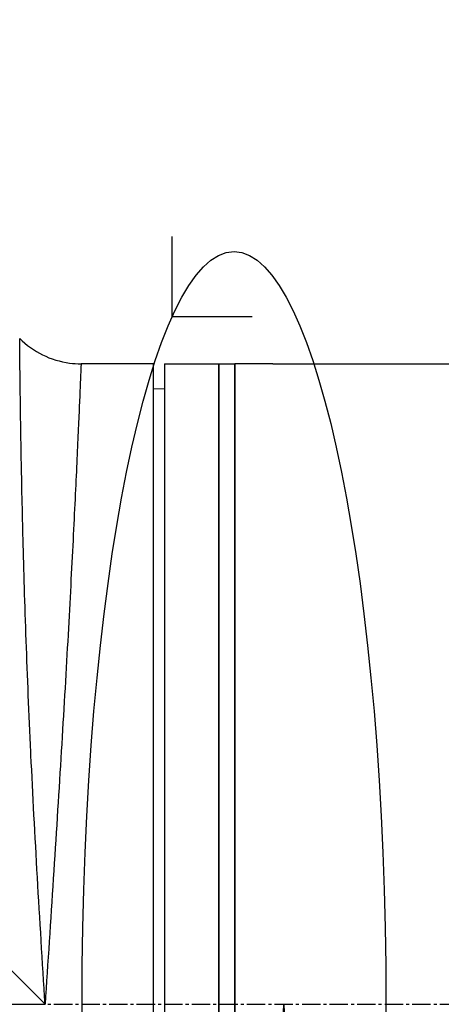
# Model space of a CAD drawing. Header units: millimetres. Extents: x 0 to 4378, y 0 to 2376.
# Tile 109 of 256: x 1558 to 1596, y 771 to 862. Entities that reach past the tile are written whole.
import ezdxf

# ---------------------------------------------------------------- set-up
doc = ezdxf.new("R2010")
doc.units = ezdxf.units.MM
doc.header["$LTSCALE"] = 0.2
doc.linetypes.add('CENTER2', pattern=[1.125, 0.75, -0.125, 0.125, -0.125])
doc.layers.add('02_Center Line', color=1, linetype='CENTER2')
doc.layers.add('13_After Rev.Num.', color=6, linetype='Continuous')
doc.styles.add('Rainbow-5.0 Style', font='malgunsl.ttf')
doc.dimstyles.new('Rainbow-5.0 Style', dxfattribs={"dimtxt": 4, "dimasz": 2.5, "dimexe": 1, "dimexo": 1, "dimgap": 1, "dimtad": 1, "dimdsep": 46, "dimtxsty": 'Rainbow-5.0 Style', "dimcen": 0, "dimclrd": 251, "dimclre": 251, "dimclrt": 7, "dimazin": 3, "dimtp": 0.1, "dimtm": 0.1, "dimtfac": 0.61, "dimtmove": 0, "dimatfit": 3, "dimfxl": 1, "dimlwd": -1, "dimlwe": -1, "dimarcsym": 1})

# ---------------------------------------------------------------- blocks, each defined once
blk = doc.blocks.new('*D153')
at = {"color": 251, "linetype": 'ByBlock', "transparency": 16777216}
for p, q in [((1496.646, 979.957), (1496.646, 952.291)), ((1645.046, 826.01), (1645.046, 960.291)), ((1506.646, 956.291), (1635.046, 956.291))]:
    blk.add_line(p, q, dxfattribs=at)
at = {"color": 251, "transparency": 16777216}
for points in [[(1506.646, 957.958), (1506.646, 954.624), (1496.646, 956.291)], [(1635.046, 957.958), (1635.046, 954.624), (1645.046, 956.291)]]:
    blk.add_solid(points, dxfattribs=at)
at = {"layer": 'Defpoints', "color": 0, "transparency": 16777216}
for p in [(1496.646, 983.957), (1645.046, 956.291), (1645.046, 822.01)]:
    blk.add_point(p, dxfattribs=at)
at = {"color": 7, "transparency": 16777216, "insert": (1570.846, 968.612), "char_height": 16, "attachment_point": 5, "style": 'Rainbow-5.0 Style'}
blk.add_mtext('148.4', dxfattribs=at)
blk = doc.blocks.new('Blk$A47R2-4W24B')
for p, q in [((-148.4, 232.4), (-85.2, 169.2)), ((-78.7, 228.2), (-81.886, 228.2)), ((-75.2, 228.198), (-78.2, 228.198)), ((-75.2, 110.202), (-75.2, 228.198)), ((-74.2, 228.2), (-74.2, 110.2)), ((-74.2, 228.2), (-69.2, 228.2)), ((-69.2, 110.2), (-69.2, 228.2)), ((-69.2, 228.2), (-67.7, 228.2)), ((-69.2, 228.2), (-69.2, 110.2)), ((-67.7, 110.2), (-67.7, 228.2)), ((-67.7, 228.198), (-67.7, 110.2)), ((-64.7, 228.198), (-67.7, 228.198)), ((-64.2, 228.2), (-47.528, 228.2)), ((-75.2, 225.895), (-74.2, 225.913)), ((-148.4, 169.2), (-85.2, 169.2))]:
    blk.add_line(p, q)
for points, knots in [([(-85.2, 169.2), (-85.696, 177.033), (-86.157, 184.904), (-86.504, 192.159), (-86.508, 192.249), (-86.513, 192.339), (-86.517, 192.429), (-86.685, 195.977), (-86.827, 199.421), (-86.944, 202.69), (-87.065, 206.064), (-87.157, 209.183), (-87.23, 212.047), (-87.233, 212.144), (-87.235, 212.241), (-87.238, 212.338), (-87.307, 215.104), (-87.359, 217.655), (-87.399, 219.861), (-87.4, 219.93), (-87.401, 219.998), (-87.403, 220.066), (-87.442, 222.273), (-87.468, 224.147), (-87.488, 225.69), (-87.489, 225.722), (-87.489, 225.755), (-87.49, 225.787), (-87.51, 227.334), (-87.523, 228.529), (-87.531, 229.321), (-87.531, 229.328), (-87.531, 229.335), (-87.531, 229.341), (-87.539, 230.134), (-87.543, 230.54), (-87.543, 230.543), (-87.543, 230.543), (-87.543, 230.543), (-87.543, 230.543)], [0, 0, 0, 0, 0.1234682, 0.1234682, 0.1234682, 0.125, 0.125, 0.125, 0.1854836, 0.1854836, 0.1854836, 0.2478794, 0.2478794, 0.2478794, 0.25, 0.25, 0.25, 0.3106171, 0.3106171, 0.3106171, 0.3125, 0.3125, 0.3125, 0.3737034, 0.3737034, 0.3737034, 0.375, 0.375, 0.375, 0.4369794, 0.4369794, 0.4369794, 0.4375, 0.4375, 0.4375, 0.5, 0.5, 0.5, 0.5002553, 0.5002553, 0.5002553, 0.5002553]), ([(-87.543, 230.543), (-86.932, 229.932), (-86.211, 229.415), (-84.66, 228.646), (-83.809, 228.386), (-82.598, 228.224), (-82.242, 228.2), (-81.886, 228.2)], [0, 0, 0, 0, 0.2592614, 0.2592614, 0.5193326, 0.5193326, 0.6259312, 0.6259312, 0.6259312, 0.6259312]), ([(-81.886, 228.2), (-81.886, 228.2), (-81.902, 227.819), (-81.933, 227.072), (-81.964, 226.324), (-82.012, 225.188), (-82.076, 223.711), (-82.141, 222.233), (-82.221, 220.424), (-82.321, 218.283), (-82.421, 216.143), (-82.541, 213.655), (-82.679, 210.939), (-82.818, 208.222), (-82.974, 205.255), (-83.154, 202.029), (-83.334, 198.804), (-83.533, 195.388), (-83.748, 191.845), (-83.964, 188.3), (-84.201, 184.586), (-84.448, 180.776), (-84.694, 176.968), (-84.952, 173.038), (-85.2, 169.2)], [0.5001297, 0.5001297, 0.5001297, 0.5001297, 0.5624875, 0.5624875, 0.5624875, 0.6249765, 0.6249765, 0.6249765, 0.6874677, 0.6874677, 0.6874677, 0.7499624, 0.7499624, 0.7499624, 0.8124623, 0.8124623, 0.8124623, 0.8749687, 0.8749687, 0.8749687, 0.9375, 0.9375, 0.9375, 1, 1, 1, 1]), ([(-78.2, 228.198), (-78.256, 228.198), (-78.313, 228.198), (-78.365, 228.198), (-78.418, 228.198), (-78.469, 228.198), (-78.512, 228.199), (-78.556, 228.199), (-78.594, 228.199), (-78.624, 228.199), (-78.654, 228.2), (-78.676, 228.2), (-78.688, 228.2), (-78.696, 228.2), (-78.7, 228.2), (-78.7, 228.2), (-78.7, 228.2), (-78.7, 228.2), (-78.7, 228.2)], [0, 0, 0, 0, 0.1074676, 0.1074676, 0.1074676, 0.2149351, 0.2149351, 0.2149351, 0.3224051, 0.3224051, 0.3224051, 0.4298767, 0.4298767, 0.4298767, 0.5, 0.5, 0.5, 0.5001155, 0.5001155, 0.5001155, 0.5001155]), ([(-64.2, 228.2), (-64.2, 228.2), (-64.21, 228.2), (-64.228, 228.2), (-64.247, 228.2), (-64.275, 228.199), (-64.31, 228.199), (-64.345, 228.199), (-64.388, 228.199), (-64.435, 228.198), (-64.482, 228.198), (-64.536, 228.198), (-64.59, 228.198), (-64.626, 228.198), (-64.663, 228.198), (-64.7, 228.198)], [0.5001155, 0.5001155, 0.5001155, 0.5001155, 0.6074676, 0.6074676, 0.6074676, 0.7149351, 0.7149351, 0.7149351, 0.8224051, 0.8224051, 0.8224051, 0.9298767, 0.9298767, 0.9298767, 1, 1, 1, 1]), ([(-65.685, 110.2), (-65.685, 110.2), (-65.674, 110.582), (-65.651, 111.331), (-65.639, 111.706), (-65.624, 112.173), (-65.606, 112.734), (-65.589, 113.295), (-65.568, 113.954), (-65.544, 114.694), (-65.496, 116.174), (-65.436, 117.986), (-65.361, 120.125), (-65.287, 122.265), (-65.197, 124.756), (-65.094, 127.476), (-64.991, 130.196), (-64.874, 133.164), (-64.739, 136.386), (-64.604, 139.608), (-64.455, 143.038), (-64.293, 146.584), (-64.131, 150.131), (-63.952, 153.841), (-63.765, 157.65), (-63.579, 161.458), (-63.386, 165.362), (-63.2, 169.2)], [0.5000036, 0.5000036, 0.5000036, 0.5000036, 0.5624944, 0.5624944, 0.5624944, 0.5937419, 0.5937419, 0.5937419, 0.6249896, 0.6249896, 0.6249896, 0.6874857, 0.6874857, 0.6874857, 0.7499833, 0.7499833, 0.7499833, 0.8124833, 0.8124833, 0.8124833, 0.8749861, 0.8749861, 0.8749861, 0.9375, 0.9375, 0.9375, 1, 1, 1, 1]), ([(-63.2, 169.2), (-62.82, 161.416), (-62.471, 153.579), (-62.21, 146.367), (-62.207, 146.293), (-62.205, 146.218), (-62.202, 146.144), (-62.074, 142.601), (-61.968, 139.157), (-61.88, 135.907), (-61.878, 135.819), (-61.876, 135.732), (-61.873, 135.644), (-61.787, 132.411), (-61.722, 129.414), (-61.67, 126.657), (-61.668, 126.58), (-61.667, 126.504), (-61.665, 126.427), (-61.614, 123.672), (-61.575, 121.137), (-61.547, 118.949), (-61.546, 118.897), (-61.545, 118.844), (-61.545, 118.792), (-61.516, 116.603), (-61.496, 114.742), (-61.482, 113.213), (-61.482, 113.189), (-61.481, 113.165), (-61.481, 113.141), (-61.474, 112.386), (-61.468, 111.712), (-61.463, 111.135), (-61.458, 110.539), (-61.455, 110.043), (-61.451, 109.645), (-61.451, 109.641), (-61.451, 109.637), (-61.451, 109.633), (-61.445, 108.85), (-61.443, 108.448), (-61.443, 108.443), (-61.443, 108.443), (-61.443, 108.443), (-61.443, 108.443)], [0, 0, 0, 0, 0.1237216, 0.1237216, 0.1237216, 0.125, 0.125, 0.125, 0.1858558, 0.1858558, 0.1858558, 0.1875, 0.1875, 0.1875, 0.2483067, 0.2483067, 0.2483067, 0.25, 0.25, 0.25, 0.3110307, 0.3110307, 0.3110307, 0.3125, 0.3125, 0.3125, 0.3740244, 0.3740244, 0.3740244, 0.375, 0.375, 0.375, 0.4055785, 0.4055785, 0.4055785, 0.4371666, 0.4371666, 0.4371666, 0.4375, 0.4375, 0.4375, 0.5, 0.5, 0.5, 0.500405, 0.500405, 0.500405, 0.500405])]:
    blk.add_open_spline(points, degree=3, knots=knots)
for points in [[(-87.543, 230.543), (-87.543, 230.543), (-87.543, 230.543), (-87.543, 230.543)], [(-81.886, 228.2), (-81.886, 228.2), (-81.886, 228.2), (-81.886, 228.2)]]:
    blk.add_open_spline(points, degree=3)
at = {"layer": '02_Center Line', "ltscale": 11.288275}
blk.add_line((-231.694, 169.2), (87.106, 169.2), dxfattribs=at)
blk = doc.blocks.new('Blk$L1P0-3O23B')
for q in [(63.348, -1.674), (70.719, 5.697)]:
    blk.add_line((63.348, 5.697), q)
blk.add_ellipse((0, 0), major_axis=(69.345, 0), ratio=0.201954)

msp = doc.modelspace()

# ---------------------------------------------------------------- block references
msp.add_blockref('Blk$A47R2-4W24B', (1645.046, 602.257))
at = {"layer": '13_After Rev.Num.', "rotation": 90}
msp.add_blockref('Blk$L1P0-3O23B', (1577.255, 771.455), dxfattribs=at)

# ---------------------------------------------------------------- dimensions: what is measured, and where the dimension line sits
dim = msp.add_linear_dim(base=(1645.046, 956.291), p1=(1496.646, 983.957), p2=(1645.046, 822.01), dimstyle='Rainbow-5.0 Style', override={"dimscale": 4, "dimtol": 0, "dimlim": 0, "dimtp": 0.1, "dimtm": 0.1, "dimtfac": 0.61, "dimtdec": 2, "dimtolj": 0, "dimtzin": 8})
dim.commit()
dim.dimension.update_dxf_attribs({"geometry": '*D153', "text_midpoint": (1570.846, 968.612)})

doc.saveas('drawing.dxf')
